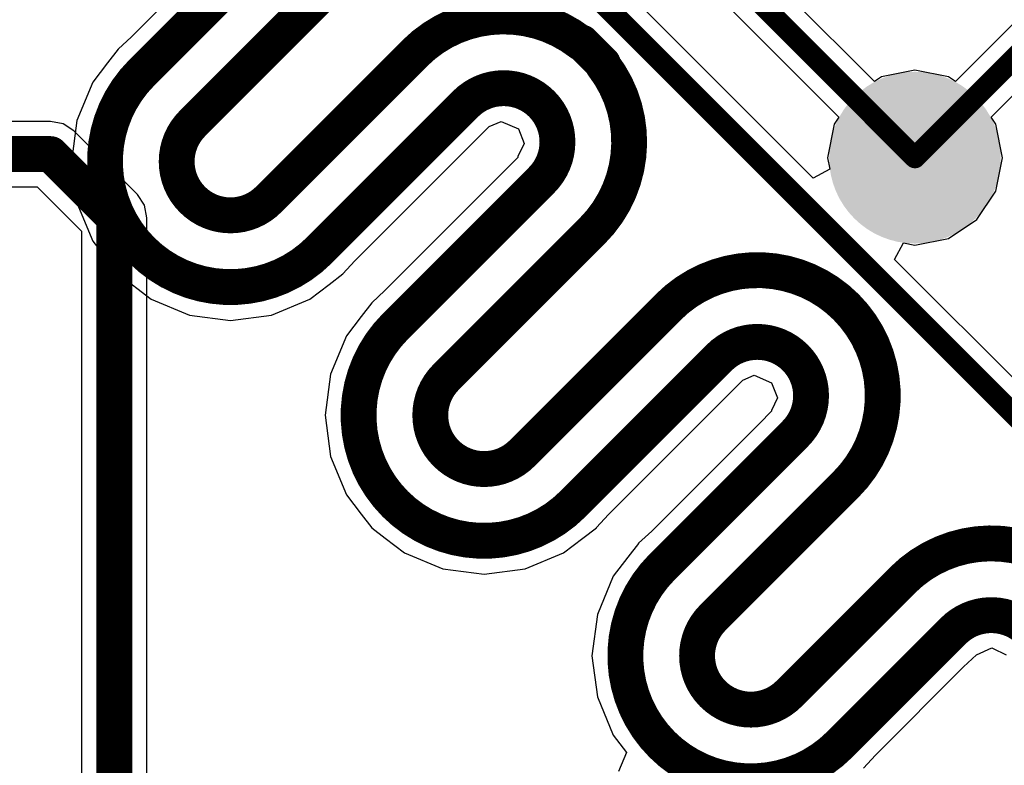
# Model space of a CAD drawing. Header units: millimetres. Extents: x 9.4 to 105.2, y 7.6 to 67.1.
# Tile 143 of 152: x 90.8 to 97.8, y 24.3 to 29.6. Entities that reach past the tile are written whole.
import ezdxf

# ---------------------------------------------------------------- set-up
doc = ezdxf.new("R2010")
doc.units = ezdxf.units.MM
for name, color, linetype in [('BottomLayer', 5, 'Continuous'), ('BottomPaste', 16, 'Continuous'), ('BottomSolder', 6, 'Continuous'), ('TopLayer', 1, 'Continuous')]:
    doc.layers.add(name, color=color, linetype=linetype)

msp = doc.modelspace()

# ---------------------------------------------------------------- hatches: boundary and pattern name
at = {"layer": 'BottomLayer'}
h = msp.add_hatch(color=5, dxfattribs=at)
edge = h.paths.add_edge_path()
edge.add_arc((97.155, 28.575), 0.508, 0, 360)
at = {"layer": 'BottomPaste'}
h = msp.add_hatch(color=16, dxfattribs=at)
edge = h.paths.add_edge_path()
edge.add_arc((97.155, 28.575), 0.4580001, 0, 360)
at = {"layer": 'BottomSolder'}
h = msp.add_hatch(color=6, dxfattribs=at)
edge = h.paths.add_edge_path()
edge.add_arc((97.155, 28.575), 0.6079998, 0, 360)

# ---------------------------------------------------------------- linework, layer by layer
at = {"layer": 'BottomLayer'}
for p, q in [((96.43436897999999, 28.43036478), (82.93016688, 41.93456688)), ((96.86791903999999, 29.11441472), (88.05399458, 37.92833917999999)), ((87.80166082, 37.67600542), (96.61558528, 28.86208096)), ((92.32329007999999, 30.14791023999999), (91.60571976, 29.43033738)), ((98.11957262, 29.79190638), (97.44208096, 29.11441472)), ((97.69441471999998, 28.86208096), (98.42416687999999, 29.59183312)), ((91.60571976, 29.43033738), (91.51233919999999, 29.34411962)), ((91.51158482, 29.3435405), (91.43694183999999, 29.24626104)), ((91.51233919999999, 29.34411962), (91.51158482, 29.3435405)), ((91.43694183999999, 29.24626104), (91.33270277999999, 29.11041422)), ((96.91776908, 29.14772427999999), (96.86791903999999, 29.11441472)), ((97.155, 29.1949124), (96.91776908, 29.14772427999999)), ((97.39223091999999, 29.14772427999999), (97.155, 29.1949124)), ((97.44208096, 29.11441472), (97.39223091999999, 29.14772427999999)), ((91.33270277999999, 29.11041422), (91.2202519, 28.83893394)), ((91.2202519, 28.83893394), (91.1818979, 28.54760101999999)), ((94.13989299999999, 28.79669373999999), (94.22379427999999, 28.83144348)), ((94.22379427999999, 28.83144348), (94.34655756, 28.77879436)), ((96.58227572, 28.81223092), (96.53508759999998, 28.575)), ((96.61558528, 28.86208096), (96.58227572, 28.81223092)), ((97.72772427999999, 28.81223092), (97.69441471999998, 28.86208096)), ((97.77491239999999, 28.575), (97.72772427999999, 28.81223092)), ((93.18910496, 27.84463062), (94.13733013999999, 28.7928558)), ((94.13733013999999, 28.7928558), (94.13989299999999, 28.79669373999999)), ((94.34655756, 28.77879436), (94.38734233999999, 28.67453498)), ((94.38734233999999, 28.67453498), (94.34330127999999, 28.58239902)), ((91.1818979, 28.54760101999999), (91.2202519, 28.2562681)), ((94.34287963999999, 28.5754064), (94.25778709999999, 28.49031132)), ((94.34330127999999, 28.58239902), (94.34286186, 28.58174116)), ((94.34286186, 28.58174116), (94.34287963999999, 28.5754064)), ((96.53508759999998, 28.575), (96.55141218, 28.49292751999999)), ((97.72772427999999, 28.33776908), (97.77491239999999, 28.575)), ((94.25778709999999, 28.49031132), (93.40176646, 27.63429068)), ((96.55141218, 28.49292751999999), (96.43436897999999, 28.43036478)), ((97.59334304, 28.13665696), (97.72772427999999, 28.33776908)), ((91.2202519, 28.2562681), (91.33270277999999, 27.98478782)), ((97.39223091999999, 28.00227572), (97.59334304, 28.13665696)), ((91.33270277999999, 27.98478782), (91.51158736, 27.75166408)), ((97.01036478, 27.85436898), (97.07292752, 27.97141218)), ((97.07292752, 27.97141218), (97.155, 27.9550876)), ((97.155, 27.9550876), (97.39223091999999, 28.00227572)), ((93.1042715, 27.75270294), (93.18910496, 27.84463062)), ((102.03096688, 22.83376688), (97.01036478, 27.85436898)), ((93.10346632, 27.751659), (93.1042715, 27.75270294)), ((91.51158736, 27.75166408), (91.51158736, 27.75166154)), ((91.51158736, 27.75166154), (91.5115899, 27.75166154)), ((91.5115899, 27.75166154), (91.74471363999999, 27.57277696)), ((93.00649166, 27.6772497), (93.10346632, 27.751659)), ((92.87034004, 27.57277696), (93.00649166, 27.6772497)), ((93.40176646, 27.63429068), (93.30838589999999, 27.54807292)), ((91.74471363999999, 27.57277696), (92.01619391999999, 27.46032608)), ((92.59885976, 27.46032608), (92.87034004, 27.57277696)), ((93.30763152, 27.5474938), (93.23298854, 27.45021434)), ((93.30838589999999, 27.54807292), (93.30763152, 27.5474938)), ((92.01619391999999, 27.46032608), (92.30752684, 27.42197208)), ((92.30752684, 27.42197208), (92.59885976, 27.46032608)), ((93.23298854, 27.45021434), (93.12874948, 27.31436752)), ((93.12874948, 27.31436752), (93.0162986, 27.04288724)), ((93.0162986, 27.04288724), (92.9779446, 26.75155432)), ((94.9851542, 26.04858137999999), (95.93337937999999, 26.99680656)), ((95.93337937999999, 26.99680656), (95.93594223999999, 27.0006445)), ((95.93594223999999, 27.0006445), (96.01699617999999, 27.03421568)), ((96.01699617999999, 27.03421568), (96.13924892, 26.98209488)), ((96.13924892, 26.98209488), (96.18168723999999, 26.87492974)), ((96.18168723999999, 26.87492974), (96.13934798, 26.78635232)), ((96.13892634, 26.7793597), (96.05383379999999, 26.69426462)), ((96.13934798, 26.78635232), (96.13890855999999, 26.78569446)), ((96.13890855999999, 26.78569446), (96.13892634, 26.7793597)), ((92.9779446, 26.75155432), (93.0162986, 26.4602214)), ((96.05383379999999, 26.69426462), (95.29108958, 25.9315204)), ((93.0162986, 26.4602214), (93.12874948, 26.18874112)), ((93.12874948, 26.18874112), (93.23368703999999, 26.05198498)), ((93.23368703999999, 26.05198498), (93.3076366, 25.95560976)), ((94.90032074, 25.9566537), (94.9851542, 26.04858137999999)), ((93.3076366, 25.95560976), (93.3076366, 25.95560976)), ((93.3076366, 25.95560976), (93.40400674, 25.88166782)), ((94.8025409, 25.88120046), (94.89951556, 25.95560976)), ((94.89951556, 25.95560976), (94.90032074, 25.9566537)), ((93.40400674, 25.88166782), (93.54076287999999, 25.77672772)), ((94.66638927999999, 25.77672772), (94.8025409, 25.88120046)), ((95.29108958, 25.9315204), (95.19770901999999, 25.84530264)), ((95.19695464, 25.84472352), (95.12231166, 25.74744406)), ((95.19770901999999, 25.84530264), (95.19695464, 25.84472352)), ((93.54076287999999, 25.77672772), (93.81224316, 25.66427684)), ((94.394909, 25.66427684), (94.66638927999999, 25.77672772)), ((95.12231166, 25.74744406), (95.0180726, 25.61159724)), ((93.81224316, 25.66427684), (94.10357608, 25.62592284)), ((94.10357608, 25.62592284), (94.394909, 25.66427684)), ((95.0180726, 25.61159724), (94.90562172, 25.34011696)), ((94.90562172, 25.34011696), (94.86726772, 25.04878404)), ((97.59136437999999, 25.05634054), (97.69878606, 25.10608136)), ((97.69878606, 25.10608136), (97.70457979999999, 25.10354898)), ((97.70457979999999, 25.10354898), (97.80054861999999, 25.05595954)), ((94.86726772, 25.04878404), (94.90562172, 24.75745112)), ((97.49953067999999, 24.97086192), (97.59136437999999, 25.05634054)), ((96.87447732, 24.3458111), (97.49953067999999, 24.97086192)), ((94.90562172, 24.75745112), (95.0180726, 24.48597084)), ((95.0180726, 24.48597084), (95.11184686, 24.36376382)), ((95.11184686, 24.36376382), (95.05555792, 24.22849866)), ((96.78964386, 24.25388342), (96.87447732, 24.3458111))]:
    msp.add_line(p, q, dxfattribs=at)
for points, const_width in [([(82.80399999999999, 41.80839999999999), (101.9048, 22.7076)], 0.1499997), ([(87.75699999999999, 37.973), (97.155, 28.575)], 0.1499997), ([(91.68003254, 29.1773356), (92.5760404, 30.07334346)], 0.254), ([(92.03706509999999, 28.81594948), (92.93541992, 29.7143043)], 0.254), ([(97.155, 28.575), (98.298, 29.718)], 0.1499997), ([(94.78616806, 29.38906492), (94.79624678, 29.38906492)], 0.254), ([(94.79624424, 29.38906492), (94.86990931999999, 29.31539984)], 0.254), ([(92.5778311, 28.27909), (93.61228419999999, 29.3135431)], 0.254), ([(94.87137236, 29.31393934), (94.94503997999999, 29.24027172)], 0.254), ([(94.94503997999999, 29.230193), (94.94503997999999, 29.24027172)], 0.254), ([(92.93687025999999, 27.91971048), (93.97367286, 28.95651308)], 0.254), ([(94.51028342, 28.95659944), (94.51028342, 28.95660198)], 0.254), ([(94.5125745, 28.9543109), (94.51257704, 28.95430836)], 0.254), ([(93.47607923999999, 27.38128889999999), (94.51053488, 28.41574454)], 0.254), ([(92.03750197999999, 28.2788106), (92.03750452, 28.27880806)], 0.254), ([(93.8331118, 27.01990278), (94.8699144, 28.05670538)], 0.254), ([(94.37388034, 26.48304076), (95.40833343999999, 27.51749386)], 0.254), ([(94.7329195, 26.12366124), (95.7697221, 27.16046384)], 0.254), ([(96.30633011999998, 27.16055274), (96.30633011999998, 27.16055528)], 0.254), ([(96.30862373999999, 27.15825912), (96.30862373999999, 27.15826166)], 0.254), ([(95.36540236, 25.67851862), (96.30658158, 26.61969784)], 0.254), ([(93.83355122, 26.48276135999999), (93.83355376, 26.48275882)], 0.254), ([(93.83478312, 26.48152946), (93.83478566, 26.48152692)], 0.254), ([(95.72243492, 25.3171325), (96.6659611, 26.26065868)], 0.254), ([(96.26320346, 24.78027048), (97.06632859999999, 25.58339562)], 0.254), ([(96.62224262, 24.42089096), (97.42536776, 25.2240161)], 0.254), ([(95.72287434, 24.77999108), (95.72287688, 24.77998854)], 0.254), ([(95.72410624, 24.77875918), (95.72410878, 24.77875664)], 0.254)]:
    msp.add_lwpolyline(points, dxfattribs=dict(at, const_width=const_width))
at = {"layer": 'BottomLayer', "const_width": 0.254}
for points in [[(93.61287601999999, 29.31413999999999, -0.3778145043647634), (94.78616806, 29.38906492)], [(93.61228419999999, 29.3135431, -0.0008273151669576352), (93.61287601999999, 29.31413999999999)], [(94.86990931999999, 29.31540238, -0.0002909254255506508), (94.87064338, 29.31467086)], [(94.87064338, 29.31467086, -0.0002909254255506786), (94.87137489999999, 29.3139368)], [(94.94503997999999, 29.230193, -0.3779034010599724), (94.8699144, 28.05670538)], [(91.67890985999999, 27.91898404, -0.4144591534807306), (91.6794331, 29.17674378)], [(91.6794331, 29.17674378, -0.0008290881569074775), (91.68003254, 29.1773356)], [(93.97367286, 28.95651308, -0.4118282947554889), (94.51028342, 28.95660198)], [(94.51028595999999, 28.95660198, -0.00106185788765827), (94.51143149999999, 28.95545898)], [(94.51257704, 28.95430836, -0.4136392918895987), (94.51081681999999, 28.41602902)], [(94.51143149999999, 28.95545898, -0.00106303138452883), (94.5125745, 28.9543109)], [(92.03750197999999, 28.2788106, -0.4123976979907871), (92.03706509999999, 28.81594948)], [(94.51053488, 28.41574454, -0.0003942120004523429), (94.51081681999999, 28.41602902)], [(92.0381192, 28.27819338, -0.0005704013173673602), (92.03750452, 28.27880806)], [(92.03873642, 28.27757616, -0.0005727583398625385), (92.0381192, 28.27819338)], [(92.57754661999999, 28.27880806, -0.4142121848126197), (92.03873642, 28.27757616)], [(92.57754661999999, 28.27880806, -0.0003942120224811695), (92.5778311, 28.27909)], [(92.93687025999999, 27.91971048, -0.4145532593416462), (91.67890985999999, 27.91898404)], [(95.40892525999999, 27.51809076, -0.4144621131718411), (96.66669008, 27.51862162)], [(95.40833343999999, 27.51749386, -0.0008273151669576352), (95.40892525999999, 27.51809076)], [(96.66669008, 27.51862162, -0.4145544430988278), (96.6659611, 26.26065868)], [(93.47495656, 26.1229348, -0.4144597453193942), (93.4754798, 27.38069708)], [(93.4754798, 27.38069708, -0.0008290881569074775), (93.47607923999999, 27.38128889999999)], [(95.7697221, 27.16046384, -0.4118255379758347), (96.30633011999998, 27.16055528)], [(96.30633266, 27.16055528, -0.001063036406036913), (96.30748073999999, 27.15941228)], [(96.30862628, 27.15826166, -0.4136379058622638), (96.30686352, 26.61998232)], [(96.30748073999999, 27.15941228, -0.001064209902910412), (96.30862373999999, 27.15826166)], [(93.83355122, 26.48276135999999, -0.412400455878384), (93.8331118, 27.01990278)], [(96.30658158, 26.61969784, -0.0003942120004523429), (96.30686352, 26.61998232)], [(93.83416844, 26.48214668, -0.0005692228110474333), (93.83355376, 26.48275882)], [(93.83478312, 26.48152946, -0.0005715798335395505), (93.83416844, 26.48214668)], [(94.37359586, 26.48275882, -0.4142121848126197), (93.83478566, 26.48152692)], [(94.37359586, 26.48275882, -0.0003942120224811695), (94.37388034, 26.48304076)], [(94.7329195, 26.12366124, -0.4145538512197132), (93.47495656, 26.1229348)], [(97.06632859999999, 25.58339562, -0.3779034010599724), (98.23981622, 25.6585212)], [(95.36427968, 24.42016452, -0.4144597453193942), (95.36480292, 25.6779268)], [(95.36480292, 25.6779268, -0.0008290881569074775), (95.36540236, 25.67851862)], [(97.42565223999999, 25.22429804, -0.4161327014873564), (97.9662252, 25.22376718)], [(95.72287434, 24.77999108, -0.412400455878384), (95.72243492, 25.3171325)], [(97.42565223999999, 25.22429804, -0.0003942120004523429), (97.42536776, 25.2240161)], [(95.72349156, 24.7793764, -0.0005692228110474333), (95.72287688, 24.77998854)], [(95.72410624, 24.77875918, -0.0005715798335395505), (95.72349156, 24.7793764)], [(96.26291898, 24.77998854, -0.4142121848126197), (95.72410878, 24.77875664)], [(96.26291898, 24.77998854, -0.0003942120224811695), (96.26320346, 24.78027048)], [(96.62224262, 24.42089096, -0.4145538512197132), (95.36427968, 24.42016452)]]:
    msp.add_lwpolyline(points, format="xyb", dxfattribs=at)
at = {"layer": 'BottomLayer'}
for points, const_width in [([(94.72266805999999, 29.38906492, 1), (94.84966805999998, 29.38906492, 1)], 0.127), ([(94.72266805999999, 29.38906492, 1), (94.84966805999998, 29.38906492, 1)], 0.127), ([(94.73274423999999, 29.38906492, 1), (94.85974423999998, 29.38906492, 1)], 0.127), ([(94.73274678, 29.38906492, 1), (94.85974678, 29.38906492, 1)], 0.127), ([(93.5487842, 29.3135431, 1), (93.6757842, 29.3135431, 1)], 0.127), ([(93.5487842, 29.3135431, 1), (93.6757842, 29.3135431, 1)], 0.127), ([(93.54937602, 29.31413999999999, 1), (93.67637601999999, 29.31413999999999, 1)], 0.127), ([(93.54937602, 29.31413999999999, 1), (93.67637601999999, 29.31413999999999, 1)], 0.127), ([(94.80640932, 29.31540238, 1), (94.93340932, 29.31540238, 1)], 0.127), ([(94.80640932, 29.31539984, 1), (94.93340932, 29.31539984, 1)], 0.127), ([(94.80714338, 29.31467086, 1), (94.93414338, 29.31467086, 1)], 0.127), ([(94.80714338, 29.31467086, 1), (94.93414338, 29.31467086, 1)], 0.127), ([(94.80787235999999, 29.31393934, 1), (94.93487236, 29.31393934, 1)], 0.127), ([(94.8078749, 29.3139368, 1), (94.9348749, 29.3139368, 1)], 0.127), ([(94.88153998, 29.24027172, 1), (95.00853998, 29.24027172, 1)], 0.127), ([(94.88153998, 29.24027172, 1), (95.00853998, 29.24027172, 1)], 0.127), ([(94.88153998, 29.230193, 1), (95.00853998, 29.230193, 1)], 0.127), ([(94.88153998, 29.230193, 1), (95.00853998, 29.230193, 1)], 0.127), ([(91.61593309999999, 29.17674378, 1), (91.7429331, 29.17674378, 1)], 0.127), ([(91.61593309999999, 29.17674378, 1), (91.7429331, 29.17674378, 1)], 0.127), ([(91.61653254, 29.1773356, 1), (91.74353253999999, 29.1773356, 1)], 0.127), ([(91.61653254, 29.1773356, 1), (91.74353253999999, 29.1773356, 1)], 0.127), ([(93.91017285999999, 28.95651308, 1), (94.03717286, 28.95651308, 1)], 0.127), ([(93.91017285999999, 28.95651308, 1), (94.03717286, 28.95651308, 1)], 0.127), ([(94.44678342, 28.95660198, 1), (94.57378342, 28.95660198, 1)], 0.127), ([(94.44678342, 28.95660198, 1), (94.57378342, 28.95660198, 1)], 0.127), ([(94.44678342, 28.95659944, 1), (94.57378342, 28.95659944, 1)], 0.127), ([(94.44678596, 28.95660198, 1), (94.57378596, 28.95660198, 1)], 0.127), ([(94.4479315, 28.95545898, 1), (94.57493149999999, 28.95545898, 1)], 0.127), ([(94.4479315, 28.95545898, 1), (94.57493149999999, 28.95545898, 1)], 0.127), ([(94.4490745, 28.9543109, 1), (94.57607449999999, 28.9543109, 1)], 0.127), ([(94.4490745, 28.9543109, 1), (94.57607449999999, 28.9543109, 1)], 0.127), ([(94.44907703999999, 28.95430836, 1), (94.57607704, 28.95430836, 1)], 0.127), ([(94.44907703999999, 28.95430836, 1), (94.57607704, 28.95430836, 1)], 0.127), ([(91.9735651, 28.81594948, 1), (92.1005651, 28.81594948, 1)], 0.127), ([(91.9735651, 28.81594948, 1), (92.1005651, 28.81594948, 1)], 0.127), ([(97.11749944, 28.575, 1), (97.19250056, 28.575, 1)], 0.07499858), ([(97.11749944, 28.575, 1), (97.19250056, 28.575, 1)], 0.07499858), ([(94.44703487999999, 28.41574454, 1), (94.57403487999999, 28.41574454, 1)], 0.127), ([(94.44703487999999, 28.41574454, 1), (94.57403487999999, 28.41574454, 1)], 0.127), ([(94.44731682, 28.41602902, 1), (94.57431681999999, 28.41602902, 1)], 0.127), ([(94.44731682, 28.41602902, 1), (94.57431681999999, 28.41602902, 1)], 0.127), ([(91.97400198, 28.2788106, 1), (92.10100197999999, 28.2788106, 1)], 0.127), ([(91.97400198, 28.2788106, 1), (92.10100197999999, 28.2788106, 1)], 0.127), ([(91.97400452, 28.27880806, 1), (92.10100451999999, 28.27880806, 1)], 0.127), ([(91.97400452, 28.27880806, 1), (92.10100451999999, 28.27880806, 1)], 0.127), ([(91.97461919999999, 28.27819338, 1), (92.10161919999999, 28.27819338, 1)], 0.127), ([(91.97461919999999, 28.27819338, 1), (92.10161919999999, 28.27819338, 1)], 0.127), ([(91.97523641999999, 28.27757616, 1), (92.10223642, 28.27757616, 1)], 0.127), ([(91.97523641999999, 28.27757616, 1), (92.10223642, 28.27757616, 1)], 0.127), ([(92.51404662, 28.27880806, 1), (92.64104662, 28.27880806, 1)], 0.127), ([(92.51404662, 28.27880806, 1), (92.64104662, 28.27880806, 1)], 0.127), ([(92.51433109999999, 28.27909, 1), (92.64133109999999, 28.27909, 1)], 0.127), ([(92.51433109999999, 28.27909, 1), (92.64133109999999, 28.27909, 1)], 0.127), ([(94.8064144, 28.05670538, 1), (94.93341439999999, 28.05670538, 1)], 0.127), ([(94.8064144, 28.05670538, 1), (94.93341439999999, 28.05670538, 1)], 0.127), ([(91.61540986, 27.91898404, 1), (91.74240986, 27.91898404, 1)], 0.127), ([(91.61540986, 27.91898404, 1), (91.74240986, 27.91898404, 1)], 0.127), ([(92.87337025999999, 27.91971048, 1), (93.00037026, 27.91971048, 1)], 0.127), ([(92.87337025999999, 27.91971048, 1), (93.00037026, 27.91971048, 1)], 0.127), ([(95.34483343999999, 27.51749386, 1), (95.47183343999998, 27.51749386, 1)], 0.127), ([(95.34483343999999, 27.51749386, 1), (95.47183343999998, 27.51749386, 1)], 0.127), ([(95.34542526, 27.51809076, 1), (95.47242526, 27.51809076, 1)], 0.127), ([(95.34542526, 27.51809076, 1), (95.47242526, 27.51809076, 1)], 0.127), ([(96.60319007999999, 27.51862162, 1), (96.73019008, 27.51862162, 1)], 0.127), ([(96.60319007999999, 27.51862162, 1), (96.73019008, 27.51862162, 1)], 0.127), ([(93.41197979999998, 27.38069708, 1), (93.53897979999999, 27.38069708, 1)], 0.127), ([(93.41197979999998, 27.38069708, 1), (93.53897979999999, 27.38069708, 1)], 0.127), ([(93.41257923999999, 27.38128889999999, 1), (93.53957924, 27.38128889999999, 1)], 0.127), ([(93.41257923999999, 27.38128889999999, 1), (93.53957924, 27.38128889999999, 1)], 0.127), ([(95.7062221, 27.16046384, 1), (95.8332221, 27.16046384, 1)], 0.127), ([(95.7062221, 27.16046384, 1), (95.8332221, 27.16046384, 1)], 0.127), ([(96.24283012, 27.16055528, 1), (96.36983011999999, 27.16055528, 1)], 0.127), ([(96.24283012, 27.16055528, 1), (96.36983011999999, 27.16055528, 1)], 0.127), ([(96.24283012, 27.16055274, 1), (96.36983011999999, 27.16055274, 1)], 0.127), ([(96.24283266, 27.16055528, 1), (96.36983266, 27.16055528, 1)], 0.127), ([(96.24398074, 27.15941228, 1), (96.37098074, 27.15941228, 1)], 0.127), ([(96.24398074, 27.15941228, 1), (96.37098074, 27.15941228, 1)], 0.127), ([(96.24512374, 27.15826166, 1), (96.37212373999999, 27.15826166, 1)], 0.127), ([(96.24512374, 27.15826166, 1), (96.37212373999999, 27.15826166, 1)], 0.127), ([(96.24512374, 27.15825912, 1), (96.37212373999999, 27.15825912, 1)], 0.127), ([(96.24512628, 27.15826166, 1), (96.37212628, 27.15826166, 1)], 0.127), ([(93.76961179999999, 27.01990278, 1), (93.8966118, 27.01990278, 1)], 0.127), ([(93.76961179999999, 27.01990278, 1), (93.8966118, 27.01990278, 1)], 0.127), ([(96.24308158, 26.61969784, 1), (96.37008157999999, 26.61969784, 1)], 0.127), ([(96.24308158, 26.61969784, 1), (96.37008157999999, 26.61969784, 1)], 0.127), ([(96.24336352, 26.61998232, 1), (96.37036352, 26.61998232, 1)], 0.127), ([(96.24336352, 26.61998232, 1), (96.37036352, 26.61998232, 1)], 0.127), ([(93.77005121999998, 26.48276135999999, 1), (93.89705122, 26.48276135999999, 1)], 0.127), ([(93.77005121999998, 26.48276135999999, 1), (93.89705122, 26.48276135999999, 1)], 0.127), ([(93.77005376, 26.48275882, 1), (93.89705375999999, 26.48275882, 1)], 0.127), ([(93.77005376, 26.48275882, 1), (93.89705375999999, 26.48275882, 1)], 0.127), ([(93.77066844, 26.48214668, 1), (93.89766843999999, 26.48214668, 1)], 0.127), ([(93.77066844, 26.48214668, 1), (93.89766843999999, 26.48214668, 1)], 0.127), ([(93.77128311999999, 26.48152946, 1), (93.89828311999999, 26.48152946, 1)], 0.127), ([(93.77128311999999, 26.48152946, 1), (93.89828311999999, 26.48152946, 1)], 0.127), ([(93.77128566, 26.48152692, 1), (93.89828566, 26.48152692, 1)], 0.127), ([(93.77128566, 26.48152692, 1), (93.89828566, 26.48152692, 1)], 0.127), ([(94.31009586, 26.48275882, 1), (94.43709586, 26.48275882, 1)], 0.127), ([(94.31009586, 26.48275882, 1), (94.43709586, 26.48275882, 1)], 0.127), ([(94.31038034, 26.48304076, 1), (94.43738033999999, 26.48304076, 1)], 0.127), ([(94.31038034, 26.48304076, 1), (94.43738033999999, 26.48304076, 1)], 0.127), ([(96.6024611, 26.26065868, 1), (96.7294611, 26.26065868, 1)], 0.127), ([(96.6024611, 26.26065868, 1), (96.7294611, 26.26065868, 1)], 0.127), ([(93.41145655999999, 26.1229348, 1), (93.53845656, 26.1229348, 1)], 0.127), ([(93.41145655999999, 26.1229348, 1), (93.53845656, 26.1229348, 1)], 0.127), ([(94.66941949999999, 26.12366124, 1), (94.7964195, 26.12366124, 1)], 0.127), ([(94.66941949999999, 26.12366124, 1), (94.7964195, 26.12366124, 1)], 0.127), ([(95.30130291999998, 25.6779268, 1), (95.42830292, 25.6779268, 1)], 0.127), ([(95.30130291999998, 25.6779268, 1), (95.42830292, 25.6779268, 1)], 0.127), ([(95.30190235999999, 25.67851862, 1), (95.42890236, 25.67851862, 1)], 0.127), ([(95.30190235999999, 25.67851862, 1), (95.42890236, 25.67851862, 1)], 0.127), ([(97.00282859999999, 25.58339562, 1), (97.1298286, 25.58339562, 1)], 0.127), ([(97.00282859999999, 25.58339562, 1), (97.1298286, 25.58339562, 1)], 0.127), ([(95.65893492, 25.3171325, 1), (95.78593491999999, 25.3171325, 1)], 0.127), ([(95.65893492, 25.3171325, 1), (95.78593491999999, 25.3171325, 1)], 0.127), ([(97.36186776, 25.2240161, 1), (97.48886775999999, 25.2240161, 1)], 0.127), ([(97.36186776, 25.2240161, 1), (97.48886775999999, 25.2240161, 1)], 0.127), ([(97.36215224, 25.22429804, 1), (97.48915224, 25.22429804, 1)], 0.127), ([(97.36215224, 25.22429804, 1), (97.48915224, 25.22429804, 1)], 0.127), ([(95.65937434, 24.77999108, 1), (95.78637434, 24.77999108, 1)], 0.127), ([(95.65937434, 24.77999108, 1), (95.78637434, 24.77999108, 1)], 0.127), ([(95.65937688, 24.77998854, 1), (95.78637687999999, 24.77998854, 1)], 0.127), ([(95.65937688, 24.77998854, 1), (95.78637687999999, 24.77998854, 1)], 0.127), ([(95.65999156, 24.7793764, 1), (95.78699155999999, 24.7793764, 1)], 0.127), ([(95.65999156, 24.7793764, 1), (95.78699155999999, 24.7793764, 1)], 0.127), ([(95.66060623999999, 24.77875918, 1), (95.78760623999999, 24.77875918, 1)], 0.127), ([(95.66060623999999, 24.77875918, 1), (95.78760623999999, 24.77875918, 1)], 0.127), ([(95.66060878, 24.77875664, 1), (95.78760878, 24.77875664, 1)], 0.127), ([(95.66060878, 24.77875664, 1), (95.78760878, 24.77875664, 1)], 0.127), ([(96.19941897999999, 24.77998854, 1), (96.32641898, 24.77998854, 1)], 0.127), ([(96.19941897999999, 24.77998854, 1), (96.32641898, 24.77998854, 1)], 0.127), ([(96.19970346, 24.78027048, 1), (96.32670345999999, 24.78027048, 1)], 0.127), ([(96.19970346, 24.78027048, 1), (96.32670345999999, 24.78027048, 1)], 0.127), ([(95.30077968, 24.42016452, 1), (95.42777968, 24.42016452, 1)], 0.127), ([(95.30077968, 24.42016452, 1), (95.42777968, 24.42016452, 1)], 0.127), ([(96.55874262, 24.42089096, 1), (96.68574262, 24.42089096, 1)], 0.127), ([(96.55874262, 24.42089096, 1), (96.68574262, 24.42089096, 1)], 0.127)]:
    msp.add_lwpolyline(points, format="xyb", close=True, dxfattribs=dict(at, const_width=const_width))
at = {"layer": 'TopLayer'}
for p, q in [((91.03359999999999, 28.83184734), (81.64223956, 28.83184734)), ((91.12217233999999, 28.8142299), (91.03359999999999, 28.83184734)), ((91.19725728, 28.76405728), (91.12217233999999, 28.8142299)), ((91.64815807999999, 28.31315648), (91.19725728, 28.76405728)), ((83.68797842, 28.36895266), (90.93773278, 28.36895266)), ((90.93773278, 28.36895266), (91.25305345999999, 28.05363198)), ((91.6983307, 28.238069), (91.64815807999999, 28.31315648)), ((91.71594814, 28.1494992), (91.6983307, 28.238069)), ((91.71594814, 22.46023956), (91.71594814, 28.1494992)), ((91.25305345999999, 28.05363198), (91.25305345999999, 24.0009553))]:
    msp.add_line(p, q, dxfattribs=at)
at = {"layer": 'TopLayer', "const_width": 0.254}
for points in [[(79.8576, 28.6004), (91.03359999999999, 28.6004)], [(91.03359999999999, 28.6004), (91.48450079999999, 28.1494992)], [(91.48450079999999, 21.3634828), (91.48450079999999, 28.1494992)]]:
    msp.add_lwpolyline(points, dxfattribs=at)
at = {"layer": 'TopLayer', "const_width": 0.127}
for points in [[(90.9701, 28.6004, 1), (91.0971, 28.6004, 1)], [(90.9701, 28.6004, 1), (91.0971, 28.6004, 1)], [(91.42100079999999, 28.1494992, 1), (91.54800079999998, 28.1494992, 1)], [(91.42100079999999, 28.1494992, 1), (91.54800079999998, 28.1494992, 1)]]:
    msp.add_lwpolyline(points, format="xyb", close=True, dxfattribs=at)

doc.saveas('drawing.dxf')
